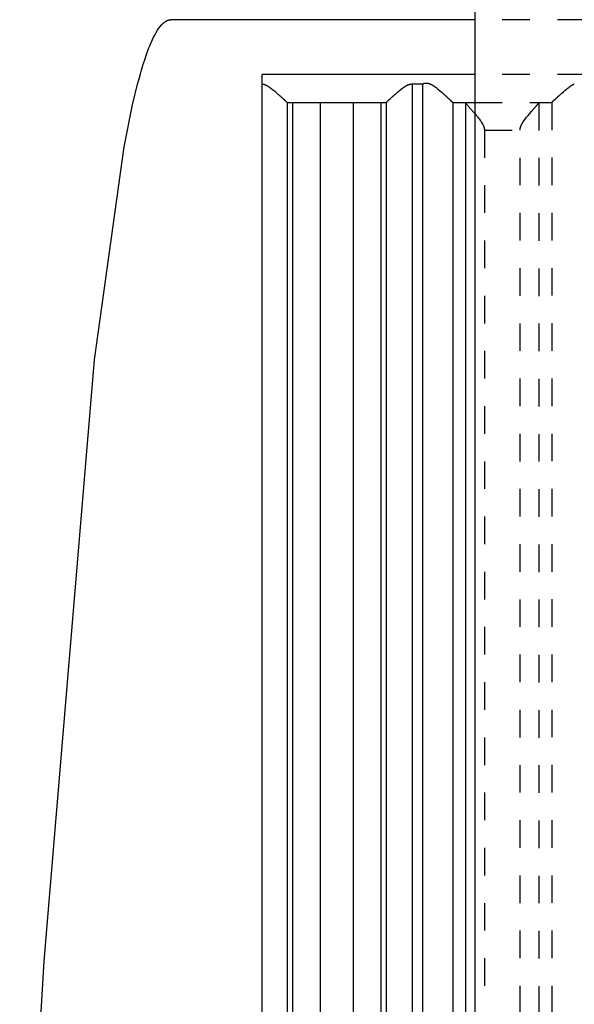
# Model space of a CAD drawing. Extents: x -70 to 70, y -1 to 571.
# Tile 7 of 14: x -32 to -12, y 216 to 252. Entities that reach past the tile are written whole.
import ezdxf

# ---------------------------------------------------------------- set-up
doc = ezdxf.new("R2010")
doc.units = 0
doc.linetypes.add('DASHED', pattern=[2, 1, -1])
doc.layers.add('AM_0', color=7, linetype='CONTINUOUS')
doc.layers.add('AM_3', color=7, linetype='DASHED')

msp = doc.modelspace()

# ---------------------------------------------------------------- linework, layer by layer
at = {"layer": 'AM_0', "color": 7, "linetype": 'CONTINUOUS'}
for p, q in [((-16, 394.2), (-16, 134)), ((-16, 251.5), (-27, 251.5)), ((-16, 249.517), (-23.7, 249.517)), ((-23.7, 202.5), (-23.7, 249.517)), ((-18.26, 249.174), (-17.891, 249.174)), ((-18.26, 249.174), (-18.26, 202.5)), ((-17.891, 249.174), (-17.891, 202.5)), ((-22.794, 248.503), (-22.794, 202.5)), ((-22.787, 248.5), (-19.213, 248.5)), ((-22.596, 248.5), (-22.596, 202.5)), ((-21.6, 248.5), (-21.6, 202.5)), ((-20.4, 248.5), (-20.4, 202.5)), ((-19.404, 248.5), (-19.404, 202.5)), ((-19.206, 248.503), (-19.206, 202.5)), ((-16.797, 248.503), (-16.797, 202.5)), ((-16.79, 248.5), (-16, 248.5)), ((-16.333, 248.49), (-16.333, 202.51))]:
    msp.add_line(p, q, dxfattribs=at)
for points in [[(-32.483, 202.5, 0), (-31.591, 217.389, 0), (-29.774, 239.176, 0), (-28.7, 246.892, 0), (-28.391, 248.414, 0), (-28.211, 249.162, 0), (-28.16, 249.357, 0), (-28.108, 249.543, 0), (-28.083, 249.633, 0), (-28.057, 249.721, 0), (-28.005, 249.89, 0), (-27.954, 250.051, 0), (-27.928, 250.128, 0), (-27.902, 250.203, 0), (-27.851, 250.347, 0), (-27.799, 250.483, 0), (-27.774, 250.547, 0), (-27.748, 250.61, 0), (-27.696, 250.728, 0), (-27.645, 250.838, 0), (-27.593, 250.94, 0), (-27.542, 251.033, 0), (-27.49, 251.118, 0), (-27.464, 251.157, 0), (-27.438, 251.194, 0), (-27.387, 251.262, 0), (-27.357, 251.297, 0), (-27.348, 251.307, 0), (-27.34, 251.316, 0), (-27.335, 251.321, 0), (-27.331, 251.326, 0), (-27.322, 251.335, 0), (-27.314, 251.343, 0), (-27.305, 251.352, 0), (-27.297, 251.36, 0), (-27.288, 251.368, 0), (-27.284, 251.372, 0), (-27.279, 251.376, 0), (-27.271, 251.383, 0), (-27.262, 251.391, 0), (-27.254, 251.398, 0), (-27.245, 251.404, 0), (-27.236, 251.411, 0), (-27.232, 251.414, 0), (-27.228, 251.417, 0), (-27.219, 251.424, 0), (-27.211, 251.429, 0), (-27.202, 251.435, 0), (-27.193, 251.44, 0), (-27.185, 251.446, 0), (-27.181, 251.448, 0), (-27.176, 251.451, 0), (-27.168, 251.455, 0), (-27.159, 251.46, 0), (-27.155, 251.462, 0), (-27.15, 251.464, 0), (-27.142, 251.468, 0), (-27.133, 251.472, 0), (-27.129, 251.474, 0), (-27.125, 251.475, 0), (-27.116, 251.479, 0), (-27.107, 251.482, 0), (-27.099, 251.484, 0), (-27.09, 251.487, 0), (-27.082, 251.489, 0), (-27.077, 251.49, 0), (-27.073, 251.492, 0), (-27.064, 251.493, 0), (-27.056, 251.495, 0), (-27.047, 251.496, 0), (-27.039, 251.498, 0), (-27.03, 251.499, 0), (-27.026, 251.499, 0), (-27.021, 251.499, 0), (-27.013, 251.5, 0), (-27.004, 251.5, 0), (-27, 251.5, 0)], [(-27, 251.5, 0), (-27.016, 251.5, 0)], [(-23.7, 249.171, 0), (-23.693, 249.17, 0), (-23.68, 249.168, 0), (-23.667, 249.166, 0), (-23.661, 249.164, 0), (-23.654, 249.163, 0), (-23.642, 249.159, 0), (-23.629, 249.155, 0), (-23.617, 249.151, 0), (-23.605, 249.147, 0), (-23.593, 249.142, 0), (-23.587, 249.14, 0), (-23.581, 249.137, 0), (-23.569, 249.132, 0), (-23.557, 249.126, 0), (-23.545, 249.12, 0), (-23.534, 249.114, 0), (-23.522, 249.108, 0), (-23.516, 249.105, 0), (-23.511, 249.101, 0), (-23.499, 249.095, 0), (-23.488, 249.088, 0), (-23.482, 249.085, 0), (-23.477, 249.081, 0), (-23.465, 249.074, 0), (-23.454, 249.067, 0), (-23.449, 249.063, 0), (-23.443, 249.059, 0), (-23.432, 249.052, 0), (-23.421, 249.044, 0), (-23.383, 249.017, 0), (-23.319, 248.968, 0), (-23.256, 248.917, 0), (-23.196, 248.867, 0), (-23.139, 248.818, 0), (-23.112, 248.794, 0), (-23.085, 248.77, 0), (-23.055, 248.744, 0), (-23.047, 248.736, 0), (-23.039, 248.728, 0), (-23.035, 248.725, 0), (-23.031, 248.721, 0), (-23.022, 248.714, 0), (-23.014, 248.706, 0), (-23.006, 248.699, 0), (-22.998, 248.692, 0), (-22.99, 248.684, 0), (-22.986, 248.681, 0), (-22.982, 248.677, 0), (-22.975, 248.67, 0), (-22.967, 248.663, 0), (-22.96, 248.656, 0), (-22.952, 248.65, 0), (-22.945, 248.643, 0), (-22.941, 248.64, 0), (-22.938, 248.636, 0), (-22.931, 248.63, 0), (-22.924, 248.623, 0), (-22.917, 248.617, 0), (-22.91, 248.611, 0), (-22.904, 248.605, 0), (-22.9, 248.602, 0), (-22.897, 248.599, 0), (-22.891, 248.593, 0), (-22.885, 248.588, 0), (-22.879, 248.582, 0), (-22.873, 248.577, 0), (-22.868, 248.572, 0), (-22.865, 248.569, 0), (-22.862, 248.567, 0), (-22.857, 248.562, 0), (-22.852, 248.557, 0), (-22.85, 248.555, 0), (-22.847, 248.553, 0), (-22.843, 248.548, 0), (-22.838, 248.544, 0), (-22.836, 248.542, 0), (-22.834, 248.54, 0), (-22.83, 248.536, 0), (-22.826, 248.533, 0), (-22.822, 248.529, 0), (-22.818, 248.526, 0), (-22.815, 248.523, 0), (-22.813, 248.521, 0), (-22.812, 248.52, 0), (-22.809, 248.517, 0), (-22.806, 248.515, 0), (-22.804, 248.512, 0), (-22.801, 248.51, 0), (-22.799, 248.508, 0), (-22.798, 248.507, 0), (-22.797, 248.506, 0), (-22.796, 248.505, 0), (-22.794, 248.504, 0), (-22.794, 248.503, 0)], [(-19.206, 248.503, 0), (-19.206, 248.504, 0), (-19.204, 248.505, 0), (-19.202, 248.507, 0), (-19.202, 248.507, 0), (-19.201, 248.508, 0), (-19.198, 248.51, 0), (-19.196, 248.513, 0), (-19.193, 248.515, 0), (-19.19, 248.518, 0), (-19.187, 248.52, 0), (-19.186, 248.522, 0), (-19.184, 248.523, 0), (-19.181, 248.527, 0), (-19.177, 248.53, 0), (-19.173, 248.534, 0), (-19.169, 248.538, 0), (-19.165, 248.542, 0), (-19.162, 248.544, 0), (-19.16, 248.546, 0), (-19.155, 248.55, 0), (-19.151, 248.555, 0), (-19.148, 248.557, 0), (-19.145, 248.559, 0), (-19.14, 248.564, 0), (-19.135, 248.569, 0), (-19.132, 248.572, 0), (-19.129, 248.575, 0), (-19.123, 248.58, 0), (-19.117, 248.586, 0), (-19.111, 248.591, 0), (-19.105, 248.597, 0), (-19.098, 248.603, 0), (-19.095, 248.606, 0), (-19.092, 248.609, 0), (-19.085, 248.616, 0), (-19.078, 248.622, 0), (-19.071, 248.629, 0), (-19.063, 248.635, 0), (-19.056, 248.642, 0), (-19.052, 248.645, 0), (-19.049, 248.649, 0), (-19.041, 248.656, 0), (-19.033, 248.663, 0), (-19.025, 248.67, 0), (-19.018, 248.677, 0), (-19.009, 248.685, 0), (-19.005, 248.688, 0), (-19.001, 248.692, 0), (-18.993, 248.7, 0), (-18.985, 248.707, 0), (-18.976, 248.715, 0), (-18.968, 248.722, 0), (-18.96, 248.73, 0), (-18.955, 248.734, 0), (-18.951, 248.738, 0), (-18.942, 248.745, 0), (-18.934, 248.753, 0), (-18.925, 248.761, 0), (-18.916, 248.769, 0), (-18.907, 248.777, 0), (-18.903, 248.781, 0), (-18.898, 248.785, 0), (-18.889, 248.793, 0), (-18.88, 248.801, 0), (-18.875, 248.805, 0), (-18.847, 248.83, 0), (-18.787, 248.881, 0), (-18.725, 248.933, 0), (-18.66, 248.985, 0), (-18.621, 249.014, 0), (-18.61, 249.022, 0), (-18.599, 249.03, 0), (-18.593, 249.034, 0), (-18.588, 249.038, 0), (-18.576, 249.046, 0), (-18.565, 249.054, 0), (-18.554, 249.061, 0), (-18.542, 249.069, 0), (-18.531, 249.076, 0), (-18.525, 249.08, 0), (-18.519, 249.084, 0), (-18.508, 249.091, 0), (-18.496, 249.098, 0), (-18.49, 249.101, 0), (-18.484, 249.104, 0), (-18.473, 249.111, 0), (-18.461, 249.117, 0), (-18.455, 249.12, 0), (-18.449, 249.123, 0), (-18.437, 249.129, 0), (-18.425, 249.135, 0), (-18.412, 249.14, 0), (-18.4, 249.145, 0), (-18.387, 249.15, 0), (-18.381, 249.152, 0), (-18.375, 249.154, 0), (-18.362, 249.158, 0), (-18.349, 249.162, 0), (-18.336, 249.165, 0), (-18.323, 249.168, 0), (-18.309, 249.17, 0), (-18.302, 249.171, 0), (-18.295, 249.172, 0), (-18.281, 249.173, 0), (-18.267, 249.174, 0), (-18.26, 249.174, 0)], [(-17.891, 249.174, 0), (-17.884, 249.176, 0), (-17.871, 249.182, 0), (-17.857, 249.187, 0), (-17.85, 249.189, 0), (-17.843, 249.191, 0), (-17.828, 249.195, 0), (-17.814, 249.198, 0), (-17.799, 249.201, 0), (-17.783, 249.203, 0), (-17.768, 249.204, 0), (-17.76, 249.204, 0), (-17.751, 249.204, 0), (-17.735, 249.204, 0), (-17.72, 249.202, 0), (-17.705, 249.2, 0), (-17.69, 249.198, 0), (-17.675, 249.194, 0), (-17.668, 249.192, 0), (-17.661, 249.19, 0), (-17.647, 249.186, 0), (-17.633, 249.181, 0), (-17.626, 249.178, 0), (-17.619, 249.175, 0), (-17.606, 249.17, 0), (-17.592, 249.163, 0), (-17.586, 249.16, 0), (-17.579, 249.157, 0), (-17.566, 249.15, 0), (-17.553, 249.143, 0), (-17.54, 249.136, 0), (-17.527, 249.128, 0), (-17.514, 249.12, 0), (-17.508, 249.116, 0), (-17.502, 249.112, 0), (-17.489, 249.104, 0), (-17.476, 249.096, 0), (-17.464, 249.087, 0), (-17.452, 249.078, 0), (-17.439, 249.069, 0), (-17.433, 249.065, 0), (-17.427, 249.06, 0), (-17.414, 249.051, 0), (-17.402, 249.042, 0), (-17.36, 249.009, 0), (-17.288, 248.95, 0), (-17.219, 248.891, 0), (-17.186, 248.862, 0), (-17.18, 248.857, 0), (-17.17, 248.847, 0), (-17.159, 248.838, 0), (-17.154, 248.833, 0), (-17.148, 248.828, 0), (-17.138, 248.819, 0), (-17.127, 248.81, 0), (-17.117, 248.8, 0), (-17.107, 248.791, 0), (-17.097, 248.782, 0), (-17.092, 248.777, 0), (-17.087, 248.773, 0), (-17.077, 248.764, 0), (-17.068, 248.755, 0), (-17.058, 248.747, 0), (-17.048, 248.738, 0), (-17.039, 248.729, 0), (-17.034, 248.725, 0), (-17.03, 248.72, 0), (-17.02, 248.712, 0), (-17.011, 248.703, 0), (-17.002, 248.695, 0), (-16.993, 248.687, 0), (-16.984, 248.678, 0), (-16.98, 248.674, 0), (-16.975, 248.67, 0), (-16.966, 248.662, 0), (-16.958, 248.654, 0), (-16.95, 248.646, 0), (-16.941, 248.639, 0), (-16.933, 248.631, 0), (-16.929, 248.627, 0), (-16.925, 248.624, 0), (-16.918, 248.616, 0), (-16.91, 248.609, 0), (-16.903, 248.603, 0), (-16.896, 248.596, 0), (-16.889, 248.589, 0), (-16.885, 248.586, 0), (-16.882, 248.583, 0), (-16.875, 248.577, 0), (-16.869, 248.571, 0), (-16.866, 248.568, 0), (-16.863, 248.565, 0), (-16.857, 248.56, 0), (-16.851, 248.554, 0), (-16.849, 248.552, 0), (-16.846, 248.549, 0), (-16.841, 248.544, 0), (-16.836, 248.54, 0), (-16.831, 248.535, 0), (-16.827, 248.531, 0), (-16.823, 248.527, 0), (-16.821, 248.526, 0), (-16.819, 248.524, 0), (-16.815, 248.52, 0), (-16.812, 248.517, 0), (-16.809, 248.514, 0), (-16.806, 248.512, 0), (-16.803, 248.509, 0), (-16.802, 248.508, 0), (-16.801, 248.507, 0), (-16.799, 248.505, 0), (-16.797, 248.504, 0), (-16.797, 248.503, 0)], [(-22.794, 248.503, 0), (-22.792, 248.502, 0), (-22.79, 248.501, 0), (-22.788, 248.5, 0), (-22.787, 248.5, 0)], [(-19.213, 248.5, 0), (-19.212, 248.5, 0), (-19.21, 248.501, 0), (-19.208, 248.502, 0), (-19.206, 248.503, 0)], [(-16.797, 248.503, 0), (-16.796, 248.502, 0), (-16.793, 248.501, 0), (-16.791, 248.5, 0), (-16.79, 248.5, 0)], [(-16.345, 248.5, 0), (-16.343, 248.5, 0), (-16.339, 248.498, 0), (-16.335, 248.493, 0), (-16.333, 248.49, 0)], [(-16.333, 248.49, 0), (-16.331, 248.487, 0), (-16.324, 248.478, 0), (-16.315, 248.467, 0), (-16.31, 248.46, 0), (-16.305, 248.453, 0), (-16.292, 248.438, 0), (-16.277, 248.42, 0), (-16.261, 248.401, 0), (-16.243, 248.381, 0), (-16.224, 248.359, 0), (-16.214, 248.347, 0), (-16.204, 248.336, 0), (-16.183, 248.312, 0), (-16.161, 248.287, 0), (-16.138, 248.261, 0), (-16.114, 248.234, 0), (-16.09, 248.206, 0), (-16.078, 248.192, 0), (-16.065, 248.177, 0), (-16.039, 248.148, 0), (-16.013, 248.118, 0), (-16, 248.102, 0)]]:
    msp.add_polyline3d(points, dxfattribs=at)
at = {"layer": 'AM_3', "color": 6, "linetype": 'DASHED'}
for p, q in [((16, 251.5), (-16, 251.5)), ((16, 249.517), (-16, 249.517)), ((-16, 248.5), (-13.217, 248.5)), ((-13.674, 248.49), (-13.674, 202.51)), ((-13.21, 248.503), (-13.21, 202.5)), ((-15.649, 247.5), (-14.358, 247.5)), ((-15.649, 247.5), (-15.649, 203.5)), ((-14.358, 203.5), (-14.358, 247.5))]:
    msp.add_line(p, q, dxfattribs=at)
for points in [[(-13.21, 248.503, 0), (-13.21, 248.504, 0), (-13.208, 248.505, 0), (-13.207, 248.506, 0), (-13.206, 248.507, 0), (-13.205, 248.508, 0), (-13.203, 248.51, 0), (-13.201, 248.512, 0), (-13.199, 248.514, 0), (-13.196, 248.516, 0), (-13.193, 248.519, 0), (-13.192, 248.52, 0), (-13.191, 248.522, 0), (-13.187, 248.524, 0), (-13.184, 248.527, 0), (-13.181, 248.531, 0), (-13.177, 248.534, 0), (-13.173, 248.537, 0), (-13.172, 248.539, 0), (-13.17, 248.541, 0), (-13.165, 248.545, 0), (-13.161, 248.549, 0), (-13.159, 248.551, 0), (-13.157, 248.553, 0), (-13.152, 248.558, 0), (-13.147, 248.562, 0), (-13.145, 248.564, 0), (-13.142, 248.567, 0), (-13.137, 248.571, 0), (-13.132, 248.576, 0), (-13.127, 248.581, 0), (-13.121, 248.586, 0), (-13.116, 248.592, 0), (-13.113, 248.594, 0), (-13.11, 248.597, 0), (-13.104, 248.603, 0), (-13.098, 248.608, 0), (-13.092, 248.614, 0), (-13.085, 248.62, 0), (-13.079, 248.626, 0), (-13.076, 248.629, 0), (-13.072, 248.632, 0), (-13.066, 248.639, 0), (-13.059, 248.645, 0), (-13.052, 248.651, 0), (-13.045, 248.658, 0), (-13.038, 248.664, 0), (-13.034, 248.668, 0), (-13.031, 248.671, 0), (-13.024, 248.678, 0), (-13.016, 248.685, 0), (-13.009, 248.691, 0), (-13.001, 248.698, 0), (-12.994, 248.705, 0), (-12.99, 248.709, 0), (-12.986, 248.712, 0), (-12.978, 248.72, 0), (-12.971, 248.727, 0), (-12.943, 248.752, 0), (-12.919, 248.774, 0), (-12.894, 248.796, 0), (-12.842, 248.843, 0), (-12.788, 248.891, 0), (-12.731, 248.94, 0), (-12.673, 248.988, 0), (-12.613, 249.036, 0), (-12.582, 249.059, 0), (-12.552, 249.081, 0), (-12.516, 249.106, 0), (-12.505, 249.112, 0), (-12.495, 249.119, 0), (-12.489, 249.122, 0), (-12.484, 249.126, 0), (-12.474, 249.132, 0), (-12.463, 249.138, 0), (-12.452, 249.144, 0), (-12.442, 249.15, 0), (-12.431, 249.156, 0), (-12.425, 249.158, 0), (-12.42, 249.161, 0), (-12.409, 249.166, 0), (-12.398, 249.171, 0), (-12.392, 249.174, 0)], [(-14.358, 247.5, 0), (-14.358, 247.508, 0), (-14.357, 247.522, 0), (-14.356, 247.537, 0), (-14.355, 247.544, 0), (-14.354, 247.551, 0), (-14.351, 247.565, 0), (-14.349, 247.578, 0), (-14.345, 247.592, 0), (-14.342, 247.605, 0), (-14.337, 247.617, 0), (-14.335, 247.624, 0), (-14.333, 247.63, 0), (-14.328, 247.643, 0), (-14.323, 247.655, 0), (-14.318, 247.667, 0), (-14.312, 247.679, 0), (-14.306, 247.691, 0), (-14.303, 247.697, 0), (-14.3, 247.703, 0), (-14.294, 247.715, 0), (-14.288, 247.726, 0), (-14.284, 247.732, 0), (-14.281, 247.738, 0), (-14.274, 247.75, 0), (-14.267, 247.761, 0), (-14.264, 247.767, 0), (-14.26, 247.772, 0), (-14.253, 247.784, 0), (-14.246, 247.795, 0), (-14.219, 247.834, 0), (-14.171, 247.9, 0), (-14.121, 247.965, 0), (-14.069, 248.028, 0), (-14.017, 248.09, 0), (-13.992, 248.119, 0), (-13.967, 248.149, 0), (-13.938, 248.182, 0), (-13.93, 248.191, 0), (-13.922, 248.201, 0), (-13.918, 248.205, 0), (-13.914, 248.21, 0), (-13.906, 248.219, 0), (-13.898, 248.228, 0), (-13.89, 248.237, 0), (-13.883, 248.246, 0), (-13.875, 248.254, 0), (-13.871, 248.259, 0), (-13.867, 248.263, 0), (-13.86, 248.271, 0), (-13.853, 248.28, 0), (-13.845, 248.288, 0), (-13.838, 248.296, 0), (-13.831, 248.304, 0), (-13.828, 248.308, 0), (-13.824, 248.312, 0), (-13.817, 248.32, 0), (-13.811, 248.328, 0), (-13.804, 248.335, 0), (-13.797, 248.343, 0), (-13.791, 248.35, 0), (-13.788, 248.354, 0), (-13.784, 248.357, 0), (-13.778, 248.365, 0), (-13.772, 248.372, 0), (-13.766, 248.379, 0), (-13.76, 248.386, 0), (-13.754, 248.392, 0), (-13.751, 248.396, 0), (-13.749, 248.399, 0), (-13.743, 248.405, 0), (-13.738, 248.411, 0), (-13.735, 248.414, 0), (-13.732, 248.417, 0), (-13.727, 248.423, 0), (-13.723, 248.429, 0), (-13.72, 248.432, 0), (-13.718, 248.435, 0), (-13.713, 248.44, 0), (-13.709, 248.445, 0), (-13.705, 248.45, 0), (-13.701, 248.455, 0), (-13.698, 248.459, 0), (-13.696, 248.461, 0), (-13.694, 248.463, 0), (-13.691, 248.467, 0), (-13.688, 248.471, 0), (-13.685, 248.475, 0), (-13.682, 248.478, 0), (-13.68, 248.481, 0), (-13.679, 248.483, 0), (-13.678, 248.484, 0), (-13.676, 248.487, 0), (-13.675, 248.489, 0), (-13.674, 248.49, 0)], [(-13.674, 248.49, 0), (-13.672, 248.493, 0), (-13.668, 248.498, 0), (-13.664, 248.5, 0), (-13.662, 248.5, 0)], [(-13.217, 248.5, 0), (-13.216, 248.5, 0), (-13.214, 248.501, 0), (-13.211, 248.502, 0), (-13.21, 248.503, 0)], [(-16, 248.102, 0), (-15.988, 248.088, 0), (-15.963, 248.058, 0), (-15.938, 248.028, 0), (-15.926, 248.013, 0), (-15.913, 247.998, 0), (-15.888, 247.967, 0), (-15.864, 247.936, 0), (-15.839, 247.904, 0), (-15.816, 247.872, 0), (-15.793, 247.841, 0), (-15.781, 247.824, 0), (-15.77, 247.808, 0), (-15.749, 247.776, 0), (-15.728, 247.742, 0), (-15.71, 247.709, 0), (-15.692, 247.674, 0), (-15.683, 247.653, 0), (-15.681, 247.647, 0), (-15.678, 247.641, 0), (-15.677, 247.638, 0), (-15.676, 247.635, 0), (-15.674, 247.629, 0), (-15.672, 247.623, 0), (-15.67, 247.62, 0), (-15.669, 247.617, 0), (-15.667, 247.611, 0), (-15.665, 247.605, 0), (-15.665, 247.601, 0), (-15.664, 247.598, 0), (-15.662, 247.592, 0), (-15.66, 247.586, 0), (-15.659, 247.579, 0), (-15.657, 247.573, 0), (-15.656, 247.566, 0), (-15.655, 247.563, 0), (-15.655, 247.559, 0), (-15.653, 247.553, 0), (-15.652, 247.546, 0), (-15.652, 247.539, 0), (-15.651, 247.532, 0), (-15.65, 247.525, 0), (-15.65, 247.522, 0), (-15.65, 247.518, 0), (-15.649, 247.511, 0), (-15.649, 247.504, 0), (-15.649, 247.5, 0)]]:
    msp.add_polyline3d(points, dxfattribs=at)

doc.saveas('drawing.dxf')
